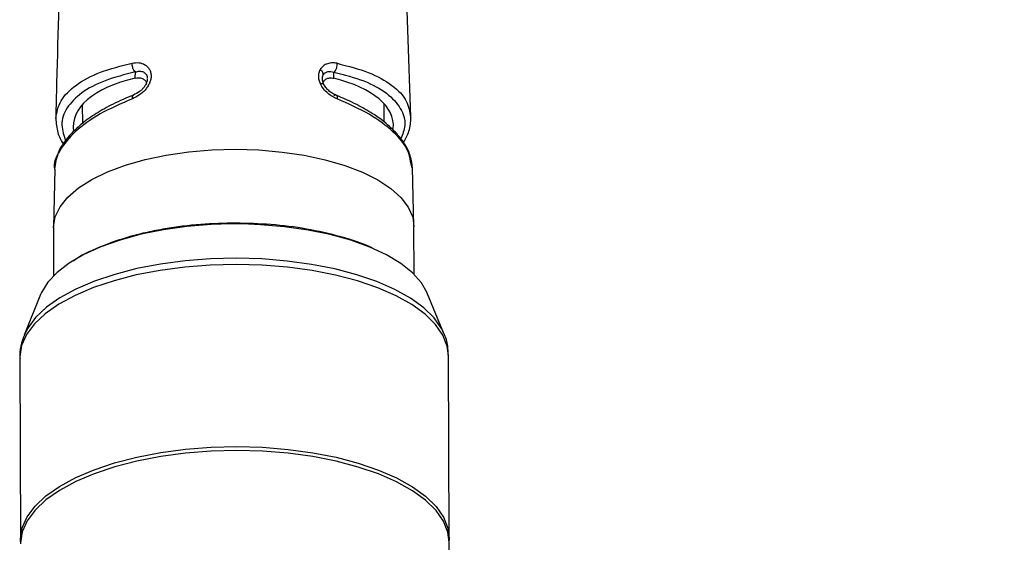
# Model space of a CAD drawing. Header units: millimetres. Extents: x 1141 to 9683, y 1625 to 6203.
# Tile 54 of 118: x 3561 to 3673, y 5890 to 5950. Entities that reach past the tile are written whole.
import ezdxf

# ---------------------------------------------------------------- set-up
doc = ezdxf.new("R2010")
doc.units = ezdxf.units.MM
doc.header["$LTSCALE"] = 25

msp = doc.modelspace()

# ---------------------------------------------------------------- linework, layer by layer
at = {"color": 7, "linetype": 'Continuous', "lineweight": 25}
for p, q in [((3574.14, 5943.5), (3574.16, 5944.19)), ((3596.81, 5943.47), (3596.83, 5944.16)), ((3568.08, 5940.44), (3568.09, 5938.31)), ((3602.59, 5938.46), (3602.58, 5940.55)), ((3605.58, 5939.03), (3605.61, 5938.93)), ((3605.76, 5933.23), (3605.58, 5933.95)), ((3605.98, 5926.62), (3605.8, 5933.24)), ((3564.93, 5933.08), (3564.78, 5926.47)), ((3606, 5921.06), (3605.98, 5926.55)), ((3564.78, 5926.4), (3564.8, 5920.92)), ((3563.32, 5918.76), (3561.45, 5914.15)), ((3609.4, 5914.33), (3607.5, 5918.92)), ((3609.4, 5914.33), (3609.31, 5914.54)), ((3560.94, 5911.55), (3561.01, 5890.75)), ((3560.94, 5911.55), (3560.94, 5911.47)), ((3609.94, 5911.73), (3609.93, 5911.82)), ((3610.01, 5890.93), (3609.94, 5911.73)), ((3561.02, 5890.52), (3561.01, 5890.75)), ((3610.35, 5798.66), (3610.01, 5890.48))]:
    msp.add_line(p, q, dxfattribs=at)
at = {"color": 7, "linetype": 'Continuous', "lineweight": 25, "flags": 128}
for points in [[(3564.78, 5926.4), (3564.78, 5926.5), (3564.98, 5927.66), (3565.54, 5928.8), (3566.43, 5929.9), (3567.64, 5930.94), (3569.16, 5931.9), (3570.95, 5932.77), (3573, 5933.54), (3575.25, 5934.18), (3577.68, 5934.69), (3580.24, 5935.06), (3582.88, 5935.29), (3585.58, 5935.36)], [(3585.58, 5935.36), (3588.26, 5935.28), (3590.9, 5935.05), (3593.44, 5934.68), (3595.85, 5934.16), (3598.08, 5933.51), (3600.08, 5932.74), (3601.84, 5931.87), (3603.32, 5930.9), (3604.49, 5929.85), (3605.33, 5928.75), (3605.83, 5927.61), (3605.98, 5926.55)], [(3585.12, 5926.83), (3582.81, 5926.76), (3580.04, 5926.54), (3577.35, 5926.16), (3574.79, 5925.65), (3572.4, 5925), (3570.21, 5924.23), (3568.26, 5923.34), (3566.59, 5922.36), (3565.21, 5921.3), (3564.14, 5920.17), (3563.42, 5918.99), (3563.32, 5918.76)], [(3586.39, 5926.83), (3585.63, 5926.83), (3585.12, 5926.83)], [(3607.5, 5918.92), (3607.49, 5918.95), (3606.82, 5920.12), (3605.81, 5921.25), (3604.47, 5922.32), (3602.84, 5923.31), (3600.93, 5924.19), (3598.77, 5924.97), (3596.41, 5925.62), (3593.87, 5926.14), (3591.2, 5926.52), (3588.44, 5926.75), (3586.39, 5926.83)], [(3585.67, 5922.21), (3582.71, 5922.14), (3579.8, 5921.91), (3576.96, 5921.53), (3574.25, 5921.01), (3571.71, 5920.35), (3569.36, 5919.57), (3567.25, 5918.67), (3565.4, 5917.67), (3563.85, 5916.58), (3562.61, 5915.41), (3561.7, 5914.2), (3561.14, 5912.94), (3560.94, 5911.67), (3560.94, 5911.55)], [(3585.66, 5922.92), (3582.72, 5922.84), (3579.83, 5922.62), (3577.01, 5922.24), (3574.32, 5921.73), (3571.79, 5921.07), (3569.46, 5920.29), (3567.36, 5919.4), (3565.52, 5918.4), (3563.98, 5917.32), (3562.75, 5916.16), (3561.85, 5914.95), (3561.44, 5914.13)], [(3609.31, 5914.54), (3609.13, 5914.9), (3608.28, 5916.11), (3607.1, 5917.27), (3605.6, 5918.36), (3603.81, 5919.36), (3601.75, 5920.26), (3599.45, 5921.04), (3596.95, 5921.7), (3594.28, 5922.22), (3591.48, 5922.6), (3588.59, 5922.84), (3585.66, 5922.92)], [(3609.93, 5911.82), (3609.78, 5912.89), (3609.28, 5914.15), (3608.42, 5915.36), (3607.24, 5916.53), (3605.73, 5917.62), (3603.93, 5918.63), (3601.85, 5919.53), (3599.54, 5920.32), (3597.02, 5920.99), (3594.34, 5921.51), (3591.52, 5921.9), (3588.62, 5922.13), (3585.67, 5922.21)], [(3561.01, 5890.75), (3561.01, 5890.86), (3561.22, 5892.14), (3561.78, 5893.39), (3562.69, 5894.61), (3563.93, 5895.77), (3565.48, 5896.86), (3567.33, 5897.87), (3569.44, 5898.77), (3571.78, 5899.55), (3574.33, 5900.21), (3577.04, 5900.73), (3579.87, 5901.1), (3582.79, 5901.33), (3585.74, 5901.41)], [(3585.74, 5900.95), (3582.79, 5900.88), (3579.87, 5900.65), (3577.04, 5900.28), (3574.33, 5899.76), (3571.79, 5899.1), (3569.44, 5898.31), (3567.33, 5897.41), (3565.48, 5896.41), (3563.93, 5895.32), (3562.69, 5894.16), (3561.78, 5892.94), (3561.22, 5891.69), (3561.01, 5890.41), (3561.01, 5890.3)], [(3585.74, 5901.41), (3588.69, 5901.33), (3591.6, 5901.09), (3594.41, 5900.71), (3597.1, 5900.18), (3599.62, 5899.52), (3601.93, 5898.73), (3604, 5897.83), (3605.8, 5896.82), (3607.31, 5895.73), (3608.5, 5894.56), (3609.35, 5893.34), (3609.86, 5892.09), (3610.01, 5890.93)], [(3610.01, 5890.48), (3609.86, 5891.63), (3609.35, 5892.89), (3608.5, 5894.11), (3607.31, 5895.27), (3605.81, 5896.37), (3604, 5897.37), (3601.93, 5898.28), (3599.62, 5899.07), (3597.1, 5899.73), (3594.42, 5900.26), (3591.6, 5900.64), (3588.69, 5900.87), (3585.74, 5900.95)], [(3610.01, 5890.93), (3610.01, 5890.81), (3610.01, 5890.7)]]:
    msp.add_lwpolyline(points, dxfattribs=at)
at = {"color": 7, "linetype": 'Continuous', "lineweight": 25}
for centre, major_axis, ratio, start_param, end_param in [((3585.36, 5936.16), (18.29, -2.17), 0.427193, 2.281162, 3.258295), ((3585.33, 5936.16), (18.27, 2.29), 0.425053, 6.190247, 7.122134)]:
    msp.add_ellipse(centre, major_axis=major_axis, ratio=ratio, start_param=start_param, end_param=end_param, dxfattribs=at)
for points, knots in [([(3937.22, 5793.96), (3936.86, 5794.03), (3936.15, 5794.16), (3934.99, 5794.45), (3933.69, 5794.82), (3932.21, 5795.31), (3930.46, 5795.96), (3928.54, 5796.77), (3926.61, 5797.68), (3924.82, 5798.58), (3923.13, 5799.49), (3921.41, 5800.46), (3919.18, 5801.78), (3916.38, 5803.55), (3913.13, 5805.76), (3909.92, 5808.06), (3906.66, 5810.52), (3903.14, 5813.29), (3899.18, 5816.56), (3894.72, 5820.4), (3889.85, 5824.79), (3884.74, 5829.58), (3879.57, 5834.61), (3874.45, 5839.76), (3869.78, 5844.58), (3865.58, 5849.02), (3861.92, 5852.97), (3858.48, 5856.72), (3855.44, 5860.1), (3852.85, 5863), (3850.74, 5865.39), (3848.99, 5867.39), (3846.91, 5869.77), (3844.11, 5873), (3840.3, 5877.46), (3835.72, 5882.87), (3830.37, 5889.3), (3824.72, 5896.19), (3818.87, 5903.44), (3813.05, 5910.73), (3807.09, 5918.32), (3801.15, 5925.96), (3795.3, 5933.57), (3789.54, 5941.15), (3782.34, 5950.71), (3773.79, 5962.2), (3764.03, 5975.51), (3754.77, 5988.27), (3746.05, 6000.43), (3737.97, 6011.79), (3730.52, 6022.33), (3724.53, 6030.86), (3719.84, 6037.57), (3716.28, 6042.67), (3713.03, 6047.33), (3710.19, 6051.41), (3707.96, 6054.62), (3706.26, 6057.08), (3704.78, 6059.21), (3703.1, 6061.64), (3701.05, 6064.61), (3698.63, 6068.11), (3695.85, 6072.14), (3692.72, 6076.68), (3688.9, 6082.22), (3684.36, 6088.82), (3679.1, 6096.48), (3673.62, 6104.45), (3668.23, 6112.29), (3662.76, 6120.23), (3657.36, 6128.05), (3652.11, 6135.62), (3647.44, 6142.33), (3643.3, 6148.24), (3639.68, 6153.37), (3636.51, 6157.82), (3633.65, 6161.81), (3630.91, 6165.58), (3627.77, 6169.87), (3624.19, 6174.65), (3620.37, 6179.6), (3616.75, 6184.09), (3613.37, 6188.05), (3610.02, 6191.66), (3607.15, 6194.44), (3604.69, 6196.52), (3602.64, 6198.06), (3600.88, 6199.2), (3599.24, 6200.11), (3597.83, 6200.79), (3596.23, 6201.44), (3594.58, 6201.97), (3593, 6202.34), (3591.59, 6202.57), (3590.34, 6202.69), (3589.07, 6202.74), (3587.76, 6202.7), (3586.27, 6202.55), (3584.54, 6202.24), (3582.59, 6201.68), (3580.5, 6200.81), (3578.44, 6199.64), (3576.52, 6198.23), (3574.96, 6196.76), (3573.72, 6195.34), (3572.79, 6194.09), (3572.04, 6192.94), (3571.27, 6191.61), (3570.5, 6190.04), (3569.78, 6188.27), (3569.13, 6186.37), (3568.58, 6184.36), (3568.11, 6182.28), (3567.72, 6180.17), (3567.41, 6178.03), (3567.17, 6176.02), (3566.98, 6174.07), (3566.81, 6172.01), (3566.66, 6169.62), (3566.52, 6166.87), (3566.42, 6163.84), (3566.36, 6160.73), (3566.33, 6157.66), (3566.32, 6154.58), (3566.33, 6151.55), (3566.36, 6148.64), (3566.4, 6146.02), (3566.43, 6143.75), (3566.47, 6141.86), (3566.5, 6140.32), (3566.53, 6138.81), (3566.57, 6137), (3566.63, 6134.57), (3566.71, 6131.49), (3566.81, 6127.71), (3566.95, 6123.17), (3567.11, 6117.78), (3567.29, 6111.95), (3567.48, 6105.76), (3567.68, 6099.28), (3567.89, 6092.04), (3568.12, 6083.99), (3568.34, 6075.6), (3568.55, 6066.93), (3568.74, 6058.06), (3568.91, 6048.45), (3569.06, 6038.04), (3569.18, 6027.76), (3569.22, 6020.79), (3569.23, 6017.69)], [0, 0, 0, 0, 0.004268, 0.008452, 0.012434, 0.016905, 0.021876, 0.027264, 0.032241, 0.036514, 0.04019, 0.043742, 0.047671, 0.054283, 0.060716, 0.066591, 0.072131, 0.078202, 0.084893, 0.092205, 0.100143, 0.108255, 0.116174, 0.123909, 0.131465, 0.137017, 0.142473, 0.147577, 0.151998, 0.155731, 0.15877, 0.161111, 0.163313, 0.167695, 0.173144, 0.179671, 0.187294, 0.196032, 0.203838, 0.212343, 0.220963, 0.229501, 0.237955, 0.246319, 0.25459, 0.269494, 0.284046, 0.298222, 0.311384, 0.324084, 0.335845, 0.346579, 0.352796, 0.358603, 0.363997, 0.368817, 0.372721, 0.375164, 0.377376, 0.38021, 0.383703, 0.387856, 0.392669, 0.398139, 0.404267, 0.412901, 0.42257, 0.433216, 0.44377, 0.45382, 0.465888, 0.477154, 0.487622, 0.4973, 0.506188, 0.514151, 0.521494, 0.528999, 0.536791, 0.549164, 0.56213, 0.575132, 0.588095, 0.601338, 0.615099, 0.622846, 0.630442, 0.637932, 0.641706, 0.645757, 0.650091, 0.654528, 0.658396, 0.661802, 0.664489, 0.666753, 0.669281, 0.672098, 0.675197, 0.679205, 0.683565, 0.688247, 0.693125, 0.698014, 0.702057, 0.705753, 0.709385, 0.712976, 0.717845, 0.723591, 0.730195, 0.736585, 0.743417, 0.750483, 0.757015, 0.762946, 0.768333, 0.774051, 0.780764, 0.788454, 0.79619, 0.803751, 0.810759, 0.817215, 0.823885, 0.829822, 0.834953, 0.839275, 0.842793, 0.845509, 0.847773, 0.851052, 0.855344, 0.860646, 0.866955, 0.874265, 0.882572, 0.891873, 0.900027, 0.908815, 0.918236, 0.928295, 0.938997, 0.948416, 0.958299, 0.968659, 0.979513, 0.990886, 1, 1, 1, 1]), ([(3597.83, 6157.23), (3597.88, 6157.18), (3598.84, 6155.95), (3600.96, 6153.12), (3604.11, 6148.88), (3607.37, 6144.39), (3610.55, 6139.97), (3613.78, 6135.44), (3617.16, 6130.65), (3621, 6125.17), (3624.9, 6119.58), (3628.78, 6113.99), (3632.55, 6108.54), (3636.63, 6102.63), (3641.03, 6096.25), (3645.74, 6089.41), (3650.61, 6082.31), (3655.57, 6075.1), (3660.36, 6068.13), (3664.87, 6061.58), (3668.89, 6055.75), (3672.39, 6050.67), (3675.29, 6046.47), (3677.6, 6043.13), (3679.39, 6040.55), (3680.95, 6038.31), (3682.49, 6036.08), (3684.2, 6033.61), (3686.09, 6030.89), (3688.82, 6026.97), (3692.54, 6021.64), (3697.39, 6014.69), (3702.81, 6006.97), (3708.8, 5998.47), (3715.36, 5989.21), (3722.55, 5979.15), (3730.33, 5968.32), (3738.68, 5956.81), (3747.58, 5944.67), (3756.95, 5932.06), (3766.77, 5919.03), (3777.01, 5905.66), (3787.71, 5891.96), (3796.72, 5880.7), (3803.75, 5872.08), (3808.47, 5866.36), (3812.72, 5861.28), (3816.43, 5856.9), (3819.59, 5853.21), (3822.27, 5850.1), (3825.27, 5846.65), (3829.02, 5842.39), (3833.87, 5836.97), (3839.3, 5831.01), (3845.12, 5824.79), (3851.12, 5818.55), (3857.23, 5812.39), (3863.43, 5806.37), (3869.56, 5800.65), (3875.38, 5795.46), (3880.38, 5791.21), (3884.56, 5787.82), (3888.03, 5785.11), (3891.33, 5782.63), (3894.68, 5780.22), (3898.21, 5777.8), (3901.75, 5775.52), (3904.87, 5773.63), (3907.51, 5772.13), (3909.92, 5770.82), (3912.58, 5769.46), (3915.58, 5768.06), (3918.69, 5766.74), (3921.69, 5765.61), (3924.77, 5764.59), (3928.2, 5763.65), (3931.69, 5762.88), (3933.93, 5762.64), (3934.85, 5762.54)], [0, 0, 0, 0, 0.000848, 0.019027, 0.036365, 0.052882, 0.068778, 0.082233, 0.096945, 0.112918, 0.13016, 0.143502, 0.157524, 0.172232, 0.187631, 0.203726, 0.220415, 0.236193, 0.251927, 0.265955, 0.27827, 0.288865, 0.297737, 0.304304, 0.309442, 0.313543, 0.318023, 0.32301, 0.3285, 0.334466, 0.346629, 0.360375, 0.375701, 0.39214, 0.410062, 0.429453, 0.450256, 0.472268, 0.49544, 0.519739, 0.544608, 0.570485, 0.597332, 0.625111, 0.637863, 0.649801, 0.660369, 0.669581, 0.677449, 0.683982, 0.68963, 0.699925, 0.712058, 0.726008, 0.740885, 0.756166, 0.771868, 0.788011, 0.80461, 0.820559, 0.835125, 0.845779, 0.855539, 0.864582, 0.87417, 0.884559, 0.895589, 0.90574, 0.912848, 0.919834, 0.927972, 0.93733, 0.947675, 0.957368, 0.966104, 0.977574, 0.990792, 1, 1, 1, 1]), ([(3565.67, 5959.3), (3565.46, 5953.5), (3565.22, 5946.7), (3565.07, 5939.88), (3565.05, 5938.89)], [0, 0, 0, 0, 0.853909, 1, 1, 1, 1]), ([(3605.63, 5939.03), (3605.41, 5944.94), (3605.17, 5951.76), (3604.91, 5958.55), (3604.87, 5959.45)], [0, 0, 0, 0, 0.866612, 1, 1, 1, 1]), ([(3565.04, 5938.89), (3565.17, 5939.57), (3565.42, 5940.94), (3567.26, 5942.74), (3569.99, 5944.25), (3572.52, 5944.89), (3573.79, 5945.21)], [0, 0, 0, 0, 0.248826, 0.499194, 0.749584, 1, 1, 1, 1]), ([(3574.16, 5944.19), (3574.09, 5944.25), (3573.97, 5944.37), (3573.84, 5944.66), (3573.78, 5944.95), (3573.79, 5945.12), (3573.79, 5945.21)], [0, 0, 0, 0, 0.279626, 0.559281, 0.77964, 1, 1, 1, 1]), ([(3573.79, 5945.21), (3574.04, 5945.24), (3574.55, 5945.3), (3575.25, 5945.07), (3575.7, 5944.64), (3575.9, 5944.17), (3575.96, 5943.77), (3575.92, 5943.34), (3575.78, 5942.91), (3575.55, 5942.5), (3575.17, 5942), (3574.57, 5941.49), (3574.06, 5941.26), (3573.81, 5941.14)], [0, 0, 0, 0, 0.123489, 0.247837, 0.372749, 0.43563, 0.498601, 0.561612, 0.624674, 0.687782, 0.750813, 0.875864, 1, 1, 1, 1]), ([(3595.3, 5942.83), (3595.24, 5942.98), (3595.13, 5943.26), (3595.08, 5943.7), (3595.12, 5944.11), (3595.22, 5944.34), (3595.27, 5944.46)], [0, 0, 0, 0, 0.2503, 0.500411, 0.750327, 1, 1, 1, 1]), ([(3597.2, 5945.18), (3597.01, 5945.21), (3596.64, 5945.26), (3596.09, 5945.16), (3595.6, 5944.92), (3595.38, 5944.61), (3595.27, 5944.46)], [0, 0, 0, 0, 0.248058, 0.497581, 0.748371, 1, 1, 1, 1]), ([(3595.62, 5943.86), (3595.62, 5943.91), (3595.62, 5944.02), (3595.52, 5944.24), (3595.37, 5944.38), (3595.27, 5944.46)], [0, 0, 0, 0, 0.280746, 0.561497, 1, 1, 1, 1]), ([(3596.83, 5944.16), (3596.89, 5944.22), (3597.02, 5944.34), (3597.15, 5944.63), (3597.21, 5944.92), (3597.21, 5945.1), (3597.2, 5945.18)], [0, 0, 0, 0, 0.2796259, 0.5592807, 0.7796399, 1, 1, 1, 1]), ([(3597.2, 5945.18), (3598.45, 5944.86), (3600.94, 5944.21), (3603.59, 5942.7), (3605.3, 5940.96), (3605.49, 5939.65), (3605.58, 5939.03)], [0, 0, 0, 0, 0.256222, 0.512413, 0.768584, 1, 1, 1, 1]), ([(3574.16, 5944.19), (3572.94, 5943.89), (3570.52, 5943.28), (3567.87, 5941.84), (3566.19, 5940.12), (3565.53, 5938.21), (3566, 5936.89), (3566.22, 5936.26)], [0, 0, 0, 0, 0.20359, 0.407134, 0.610638, 0.814126, 1, 1, 1, 1]), ([(3575.51, 5943.38), (3575.51, 5943.32), (3575.5, 5943.2), (3575.44, 5942.97), (3575.32, 5942.72), (3575.15, 5942.45), (3574.91, 5942.18), (3574.5, 5941.83), (3574.16, 5941.67), (3573.93, 5941.56)], [0, 0, 0, 0, 0.087552, 0.183808, 0.290384, 0.408458, 0.538672, 0.681213, 1, 1, 1, 1]), ([(3574.14, 5943.5), (3574.35, 5943.52), (3574.7, 5943.57), (3575.12, 5943.38), (3575.35, 5943.16), (3575.4, 5942.98), (3575.41, 5942.93)], [0, 0, 0, 0, 0.381985, 0.671673, 0.917282, 1, 1, 1, 1]), ([(3574.16, 5944.19), (3574.31, 5944.23), (3574.62, 5944.32), (3575, 5944.24), (3575.25, 5944.08), (3575.39, 5943.9), (3575.49, 5943.68), (3575.5, 5943.51), (3575.51, 5943.43)], [0, 0, 0, 0, 0.262404, 0.517288, 0.64905, 0.772009, 0.888193, 1, 1, 1, 1]), ([(3595.64, 5942.81), (3595.61, 5942.9), (3595.54, 5943.09), (3595.5, 5943.31), (3595.51, 5943.41), (3595.51, 5943.42)], [0, 0, 0, 0, 0.46416, 0.919405, 1, 1, 1, 1]), ([(3595.51, 5943.42), (3595.52, 5943.49), (3595.53, 5943.66), (3595.59, 5943.79), (3595.62, 5943.86)], [0, 0, 0, 0, 0.443475, 1, 1, 1, 1]), ([(3595.59, 5942.97), (3595.62, 5943.04), (3595.71, 5943.23), (3595.97, 5943.42), (3596.35, 5943.54), (3596.65, 5943.5), (3596.81, 5943.47)], [0, 0, 0, 0, 0.158159, 0.39848, 0.673584, 1, 1, 1, 1]), ([(3595.62, 5943.86), (3595.69, 5943.95), (3595.82, 5944.13), (3596.24, 5944.3), (3596.59, 5944.22), (3596.83, 5944.16)], [0, 0, 0, 0, 0.229647, 0.488009, 1, 1, 1, 1]), ([(3596.83, 5944.16), (3598.02, 5943.86), (3600.41, 5943.25), (3602.99, 5941.8), (3604.58, 5940.07), (3605.15, 5938.28), (3604.68, 5937.07), (3604.48, 5936.55)], [0, 0, 0, 0, 0.210568, 0.421083, 0.631565, 0.842021, 1, 1, 1, 1]), ([(3595.3, 5942.83), (3595.36, 5942.85), (3595.48, 5942.88), (3595.63, 5942.88), (3595.63, 5942.84), (3595.64, 5942.81)], [0, 0, 0, 0, 0.280725, 0.561454, 1, 1, 1, 1]), ([(3597.22, 5941.11), (3597.03, 5941.2), (3596.66, 5941.36), (3596.13, 5941.75), (3595.63, 5942.24), (3595.41, 5942.64), (3595.3, 5942.83)], [0, 0, 0, 0, 0.248054, 0.497695, 0.748569, 1, 1, 1, 1]), ([(3597.05, 5941.56), (3596.91, 5941.62), (3596.63, 5941.75), (3596.23, 5942.04), (3595.88, 5942.41), (3595.72, 5942.7), (3595.64, 5942.85)], [0, 0, 0, 0, 0.2585292, 0.5125541, 0.7600861, 1, 1, 1, 1]), ([(3573.81, 5941.14), (3572.52, 5940.58), (3569.96, 5939.45), (3567.13, 5937.4), (3565.44, 5935.26), (3564.72, 5933.77), (3564.91, 5933.08), (3564.91, 5933.08)], [0, 0, 0, 0, 0.249762, 0.499591, 0.74947, 0.999367, 1, 1, 1, 1]), ([(3573.93, 5941.56), (3573.14, 5941.23), (3571.59, 5940.57), (3569.66, 5939.47), (3568.07, 5938.35), (3566.5, 5936.9), (3565.21, 5935.15), (3565, 5933.74), (3564.9, 5933.08)], [0, 0, 0, 0, 0.151155, 0.294887, 0.431206, 0.560106, 0.79513, 1, 1, 1, 1]), ([(3573.81, 5941.14), (3573.81, 5941.23), (3573.81, 5941.41), (3573.87, 5941.54), (3573.93, 5941.56), (3573.93, 5941.56)], [0, 0, 0, 0, 0.473835, 0.947712, 1, 1, 1, 1]), ([(3596.84, 5941.53), (3596.9, 5941.55), (3597.02, 5941.59), (3597.15, 5941.5), (3597.22, 5941.33), (3597.22, 5941.19), (3597.22, 5941.11)], [0, 0, 0, 0, 0.27965, 0.559324, 0.779662, 1, 1, 1, 1]), ([(3605.81, 5933.23), (3605.74, 5933.77), (3605.61, 5934.75), (3604.9, 5936.05), (3604.14, 5937.03), (3603.37, 5937.81), (3602.46, 5938.59), (3601.18, 5939.5), (3599.39, 5940.54), (3597.87, 5941.2), (3597.05, 5941.56)], [0, 0, 0, 0, 0.172246, 0.311519, 0.417977, 0.495233, 0.584782, 0.698873, 0.837343, 1, 1, 1, 1]), ([(3605.58, 5933.95), (3605.51, 5934.37), (3605.32, 5935.5), (3603.71, 5937.37), (3601.03, 5939.41), (3598.49, 5940.55), (3597.22, 5941.11)], [0, 0, 0, 0, 0.161394, 0.440987, 0.720533, 1, 1, 1, 1]), ([(3565.04, 5938.89), (3565.09, 5938.35), (3565.18, 5937.37), (3565.62, 5936.36), (3565.95, 5935.91), (3565.96, 5935.89)], [0, 0, 0, 0, 0.538319, 0.978747, 1, 1, 1, 1]), ([(3604.8, 5936.15), (3605.03, 5936.57), (3605.55, 5937.53), (3605.6, 5938.49), (3605.63, 5939.03)], [0, 0, 0, 0, 0.442511, 1, 1, 1, 1]), ([(3585.62, 5926.93), (3584.28, 5926.9), (3581.52, 5926.84), (3578.13, 5926.4), (3575.48, 5925.89), (3572.87, 5925.24), (3569.98, 5924.2), (3567.82, 5923.21), (3567.09, 5922.61), (3567.06, 5922.59)], [0, 0, 0, 0, 0.182974, 0.376907, 0.478047, 0.579163, 0.785446, 0.991729, 1, 1, 1, 1]), ([(3601.28, 5924.03), (3601.22, 5924.07), (3600.22, 5924.61), (3597.67, 5925.4), (3593.81, 5926.3), (3589.72, 5926.83), (3586.96, 5926.89), (3585.62, 5926.93)], [0, 0, 0, 0, 0.017407, 0.275552, 0.528333, 0.771024, 1, 1, 1, 1]), ([(3561.46, 5914.12), (3561.35, 5913.82), (3561.06, 5913.09), (3560.9, 5912.16), (3560.96, 5911.57), (3560.97, 5911.43)], [0, 0, 0, 0, 0.3507, 0.8504, 1, 1, 1, 1]), ([(3609.9, 5911.85), (3609.89, 5912.19), (3609.86, 5913.04), (3609.6, 5913.98), (3609.31, 5914.52), (3609.26, 5914.6)], [0, 0, 0, 0, 0.357436, 0.898899, 1, 1, 1, 1])]:
    msp.add_open_spline(points, degree=3, knots=knots, dxfattribs=at)

doc.saveas('drawing.dxf')
